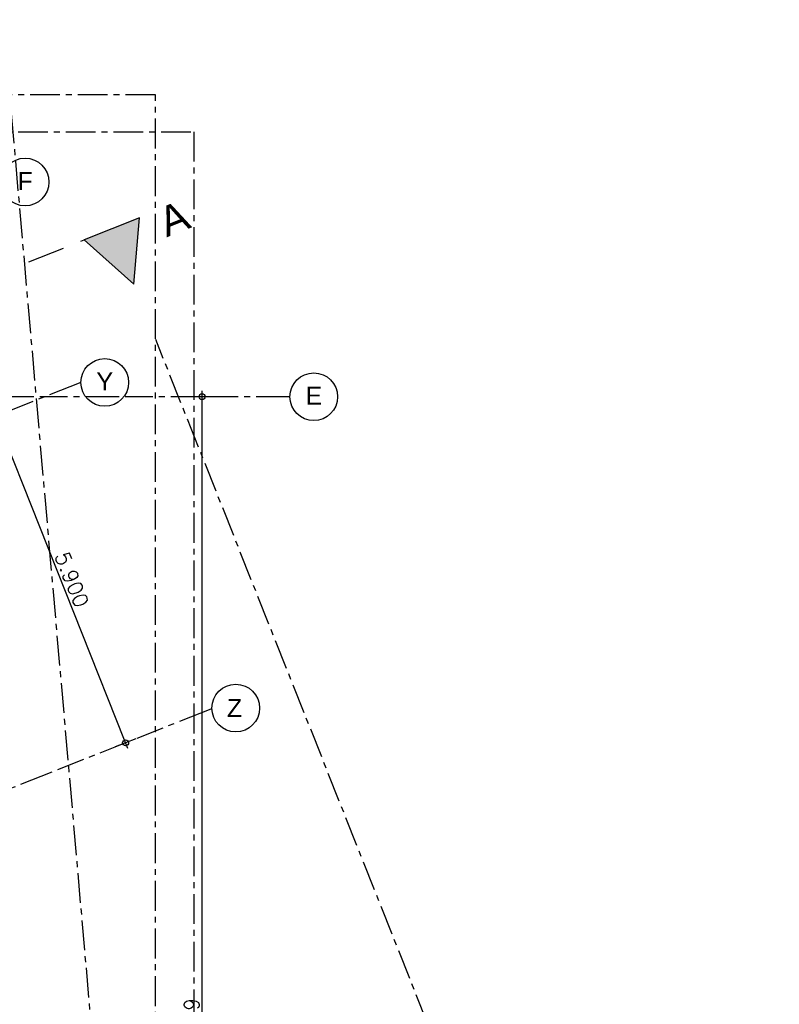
# Model space of a CAD drawing. Extents: x 1006 to 5197, y -24 to 263.
# Tile 122 of 124: x 1094 to 1107, y 24 to 41. Entities that reach past the tile are written whole.
import ezdxf

# ---------------------------------------------------------------- set-up
doc = ezdxf.new("R2010")
doc.units = 0
doc.header["$MEASUREMENT"] = 0
for name, pattern in [('B0302', [1.251, 0.626, -0.3125, 0, -0.3125]), ('B0304', [0.6, 0.5, -0.05, 0, -0.05]), ('B0805', [1.366667, 0.566667, -0.1, 0.033333, -0.1, 0.466667, -0.1])]:
    doc.linetypes.add(name, pattern=pattern)
for name, color, linetype in [('A Lijn doorsnede', 7, 'Continuous'), ('A Stramien', 7, 'Continuous'), ('T Tekst_dim 1_ 100', 7, 'Continuous')]:
    doc.layers.add(name, color=color, linetype=linetype)
doc.styles.add('GENERATED_STYLE_3', font='Arial')
doc.styles.add('GENERATED_STYLE_5', font='Arial')
doc.styles.get("Standard").update_dxf_attribs({"font": 'txt', "bigfont": 'BIGFONT.SHX'})
doc.dimstyles.new('GENERATED_STYLE__1', dxfattribs={"dimtxt": 0.25, "dimasz": 0.19, "dimexe": 0.18, "dimexo": 0, "dimgap": 0.09, "dimtad": 1, "dimdec": 0, "dimlfac": 1000, "dimzin": 0, "dimdsep": 46, "dimtxsty": 'Standard', "dimblk": 'ARROWHEAD_7', "dimblk1": 'ARROWHEAD_7', "dimblk2": 'ARROWHEAD_7', "dimcen": 0.09, "dimclrd": 7, "dimclre": 7, "dimclrt": 7, "dimadec": 1, "dimazin": 0, "dimtfac": 1, "dimtdec": 4, "dimtmove": 0, "dimatfit": 3, "dimfxl": 0, "dimtolj": 1, "dimtzin": 0, "dimarcsym": 0})
doc.dimstyles.new('GENERATED_STYLE__5', dxfattribs={"dimtxt": 0.18, "dimasz": 0.19, "dimexe": 0.18, "dimexo": 0.04, "dimgap": 0.09, "dimtad": 1, "dimtih": 1, "dimtoh": 1, "dimdec": 0, "dimzin": 0, "dimdsep": 46, "dimtxsty": 'Standard', "dimblk": 'ARROWHEAD_9', "dimblk1": 'ARROWHEAD_9', "dimblk2": 'ARROWHEAD_9', "dimcen": 0.09, "dimclrd": 7, "dimclre": 7, "dimclrt": 7, "dimadec": 1, "dimazin": 0, "dimtfac": 1, "dimtdec": 4, "dimtmove": 0, "dimatfit": 3, "dimfxl": 0, "dimtolj": 1, "dimtzin": 0, "dimarcsym": 0})

# ---------------------------------------------------------------- blocks, each defined once
blk = doc.blocks.new('*D415', base_point=(988.214, 0))
at = {"layer": 'A Stramien', "linetype": 'Continuous'}
for p, q in [((1093.698, 34.371), (1093.35, 34.232)), ((1095.683, 28.865), (1093.505, 34.348)), ((1095.876, 28.887), (1095.528, 28.749)), ((1095.739, 28.725), (1095.683, 28.865))]:
    blk.add_line(p, q, dxfattribs=at)
for centre in [(1093.524, 34.301), (1095.702, 28.818)]:
    blk.add_circle(centre, 0.05, dxfattribs=at)
at = {"layer": 'A Stramien', "insert": (1094.739, 32.054), "char_height": 0.25, "attachment_point": 1, "rotation": 291.665}
blk.add_mtext('{5.900}', dxfattribs=at)
blk = doc.blocks.new('ARROWHEAD_7')
at = {"color": 0, "linetype": 'Continuous', "lineweight": 0}
for p, q in [((0, 0), (-1, 0)), ((-0.25, 0), (0.25, 0)), ((0, -0.25), (0, 0.25))]:
    blk.add_line(p, q, dxfattribs=at)
blk.add_circle((0, 0), 0.25, dxfattribs=at)
blk = doc.blocks.new('*D416', base_point=(988.214, 0))
at = {"layer": 'A Stramien', "linetype": 'Continuous'}
for p, q in [((1091.852, 39.017), (1091.504, 38.879)), ((1093.505, 34.348), (1091.659, 38.995)), ((1093.698, 34.371), (1093.35, 34.232)), ((1095.683, 28.865), (1093.505, 34.348))]:
    blk.add_line(p, q, dxfattribs=at)
at = {"layer": 'A Stramien', "insert": (1092.727, 37.119), "char_height": 0.25, "attachment_point": 1, "rotation": 291.665}
blk.add_mtext('{5.000}', dxfattribs=at)
blk = doc.blocks.new('*D421', base_point=(988.214, 0))
at = {"layer": 'A Stramien', "linetype": 'Continuous'}
for p, q in [((1096.986, 34.579), (1096.986, 34.729)), ((1097.173, 34.629), (1096.798, 34.629)), ((1096.986, 10), (1096.986, 34.579)), ((1097.173, 9.95), (1096.798, 9.95)), ((1096.986, 2.75), (1096.986, 10))]:
    blk.add_line(p, q, dxfattribs=at)
for centre in [(1096.986, 34.629), (1096.986, 9.95)]:
    blk.add_circle(centre, 0.05, dxfattribs=at)
at = {"layer": 'A Stramien', "insert": (1096.686, 23.355), "char_height": 0.25, "attachment_point": 1, "rotation": 90}
blk.add_mtext('{24.679}', dxfattribs=at)
blk = doc.blocks.new('*D450', base_point=(988.214, 0))
at = {"layer": 'T Tekst_dim 1_ 100', "linetype": 'Continuous'}
for p, q in [((1088.89, 36.85), (1088.823, 36.725)), ((1089.014, 36.783), (1088.823, 36.725)), ((1088.89, 36.85), (1089.014, 36.783)), ((1089.41, 36.476), (1089.307, 36.573)), ((1089.313, 36.373), (1089.307, 36.573)), ((1089.41, 36.476), (1089.313, 36.373))]:
    blk.add_line(p, q, dxfattribs=at)
blk.add_arc((1089.344, 36.934), 0.462, 202.9265, 265.7251, dxfattribs=at)
at = {"layer": 'T Tekst_dim 1_ 100', "insert": (1088.68, 36.412), "char_height": 0.18, "attachment_point": 1, "style": 'GENERATED_STYLE_3'}
blk.add_mtext('{87,6°}', dxfattribs=at)
blk = doc.blocks.new('ARROWHEAD_9')
at = {"color": 0, "linetype": 'Continuous', "lineweight": 0}
blk.add_line((0, 0), (-1, 0), dxfattribs=at)
at = {"color": 0, "linetype": 'Continuous', "lineweight": 0, "flags": 128}
blk.add_lwpolyline([(-0.525, 0.525), (0, 0), (-0.525, -0.525)], close=True, dxfattribs=at)
blk = doc.blocks.new('CUTPLANE_2_2', base_point=(1007.498, 9.258))
at = {"layer": 'A Lijn doorsnede', "linetype": 'B0304'}
for p, q in [((1007.498, 39.078), (1096.845, 39.078)), ((1096.845, 39.078), (1096.845, 11.258))]:
    blk.add_line(p, q, dxfattribs=at)
blk = doc.blocks.new('CUTPLANE_3_2', base_point=(1076.864, -3.556))
at = {"layer": 'A Lijn doorsnede', "linetype": 'B0304'}
blk.add_line((1097.388, -1.76), (1093.65, 40.96), dxfattribs=at)
blk = doc.blocks.new('CUTPLANE_1_2', base_point=(1009.75, 6.66))
at = {"layer": 'A Lijn doorsnede', "linetype": 'Continuous'}
blk.add_hatch(color=256, dxfattribs=at).paths.add_polyline_path([(1095.936, 37.631), (1095.006, 37.262), (1095.84, 36.517)], flags=0)
for p, q in [((1095.936, 37.631), (1095.006, 37.262)), ((1095.84, 36.517), (1095.936, 37.631)), ((1095.006, 37.262), (1095.84, 36.517))]:
    blk.add_line(p, q, dxfattribs=at)
at = {"layer": 'A Lijn doorsnede', "linetype": 'B0302'}
blk.add_line((1094.077, 36.892), (1095.006, 37.262), dxfattribs=at)
at = {"layer": 'A Lijn doorsnede', "linetype": 'B0304'}
blk.add_line((1106.672, 9.25), (1096.209, 35.588), dxfattribs=at)
at = {"layer": 'A Lijn doorsnede', "linetype": 'Continuous', "insert": (1096.389, 37.303), "char_height": 0.5, "attachment_point": 7, "rotation": 21.665, "style": 'GENERATED_STYLE_3'}
blk.add_mtext('{A}', dxfattribs=at)
blk = doc.blocks.new('CUTPLANE_6_2', base_point=(1021.119, -3.601))
at = {"layer": 'A Lijn doorsnede', "linetype": 'B0304'}
for p, q in [((1096.201, 39.695), (1023.119, 39.695)), ((1096.201, -3.601), (1096.201, 39.695))]:
    blk.add_line(p, q, dxfattribs=at)

msp = doc.modelspace()

# ---------------------------------------------------------------- linework, layer by layer
at = {"layer": 'A Stramien', "linetype": 'B0805', "flags": 128}
for points in [[(1094.9523, 34.8688), (1010.5201, 1.3289)], [(1098.4604, 34.6289), (1067.0084, 34.6289)], [(1097.1304, 29.3856), (1014.9929, -3.2428)]]:
    msp.add_lwpolyline(points, dxfattribs=at)
at = {"layer": 'A Stramien', "linetype": 'Continuous'}
for centre in [(1094.0153, 38.2345), (1095.3523, 34.8688), (1098.8604, 34.6289), (1097.5503, 29.4015)]:
    msp.add_circle(centre, 0.4, dxfattribs=at)

# ---------------------------------------------------------------- block references
at = {"layer": 'A Lijn doorsnede'}
for name, p in [('CUTPLANE_6_2', (1021.1191, -3.6007)), ('CUTPLANE_3_2', (1076.8644, -3.5558)), ('CUTPLANE_2_2', (1007.4983, 9.2575)), ('CUTPLANE_1_2', (1009.7498, 6.6602))]:
    msp.add_blockref(name, p, dxfattribs=at)

# ---------------------------------------------------------------- texts
at = {"layer": 'A Stramien', "linetype": 'Continuous', "char_height": 0.3, "attachment_point": 5, "style": 'GENERATED_STYLE_5'}
for s, insert in [('{F}', (1094.0153, 38.2514)), ('{Y}', (1095.3523, 34.886)), ('{E}', (1098.8604, 34.646)), ('{Z}', (1097.5304, 29.4028))]:
    msp.add_mtext(s, dxfattribs=dict(at, insert=insert))

# ---------------------------------------------------------------- dimensions: what is measured, and where the dimension line sits
at = {"layer": 'A Stramien', "linetype": 'Continuous'}
for base, p1, p2, angle, picture, middle in [((1093.5238, 34.3014), (1093.1584, 34.1562), (1091.3125, 38.803), 111.66501, '*D416', (1092.7861, 36.6324)), ((1096.9859, 2.7), (1098.4604, 9.95), (1098.4604, 34.6289), 90, '*D421', (1096.8109, 23.9348)), ((1093.5238, 34.3014), (1095.3365, 28.673), (1093.1584, 34.1562), 111.66501, '*D415', (1094.7981, 31.5674))]:
    dim = msp.add_linear_dim(base=base, p1=p1, p2=p2, angle=angle, dimstyle='GENERATED_STYLE__1', dxfattribs=at)
    dim.commit()
    dim.dimension.update_dxf_attribs({"geometry": picture, "text_midpoint": middle})
at = {"layer": 'T Tekst_dim 1_ 100', "linetype": 'Continuous'}
dim = msp.add_angular_dim_3p(base=(1089.0748, 36.5585), center=(1089.3444, 36.934), p1=(1074.2187, 34.1288), p2=(1094.2223, 2.8523), dimstyle='GENERATED_STYLE__5', dxfattribs=at)
dim.commit()
dim.dimension.update_dxf_attribs({"geometry": '*D450', "text_midpoint": (1088.9979, 36.3223), "dimtype": 165})

doc.saveas('drawing.dxf')
